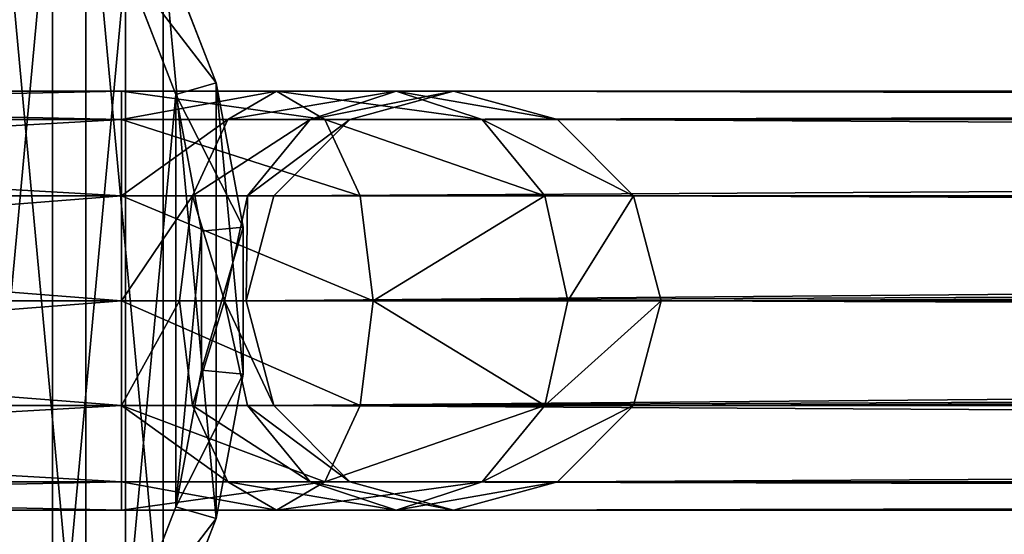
# Model space of a CAD drawing. Extents: x 1 to 199, y -10 to 2.
# Tile 224 of 256: x 100.186 to 101.362, y -4.434 to -3.819. Entities that reach past the tile are written whole.
import ezdxf

# ---------------------------------------------------------------- set-up
doc = ezdxf.new("R2010")
doc.units = 0
doc.header["$LTSCALE"] = 2.54
doc.layers.get('0').update_dxf_attribs({"color": 13, "linetype": 'CONTINUOUS'})

# ---------------------------------------------------------------- blocks, each defined once
blk = doc.blocks.new('SLING-V-10355_STL')
at = {"color": 0}
for p, q in [((100.4203, -3.8947, 131.6377), (100.357, -3.7312, 131.6377)), ((100.4203, -3.8947, 131.6377), (100.357, -3.7312, 131.6377)), ((100.3122, -3.7535, 129.2377), (100.3722, -3.9084, 129.2377)), ((100.3122, -3.7535, 129.2377), (100.3722, -3.9084, 129.2377)), ((100.3722, -3.9084, 129.2377), (100.4203, -3.8947, 131.6377)), ((100.3722, -3.9084, 129.2377), (100.4203, -3.8947, 131.6377)), ((100.4525, -4.067, 131.6377), (100.4203, -3.8947, 131.6377)), ((100.4525, -4.067, 131.6377), (100.4203, -3.8947, 131.6377)), ((98.7072, -3.9047, 130.4285), (100.3072, -3.9047, 130.4285)), ((98.7072, -3.9047, 130.4285), (100.3072, -3.9047, 130.4285)), ((100.3072, -3.9382, 130.5535), (100.3072, -3.9047, 130.4285)), ((100.3072, -3.9047, 130.4285), (100.3072, -3.9382, 130.3035)), ((100.3072, -3.9047, 130.4285), (100.3072, -3.9382, 130.3035)), ((100.3072, -3.9047, 130.4285), (100.4923, -3.9047, 130.3832)), ((100.3072, -3.9047, 130.4285), (100.4923, -3.9047, 130.3832)), ((100.3072, -3.9382, 130.5535), (100.3072, -3.9047, 130.4285)), ((100.3722, -3.9084, 129.2377), (100.4027, -4.0716, 129.2377)), ((100.3722, -3.9084, 129.2377), (100.4027, -4.0716, 129.2377)), ((100.4344, -3.9382, 130.2723), (100.4923, -3.9047, 130.3832)), ((100.4344, -3.9382, 130.2723), (100.4923, -3.9047, 130.3832)), ((100.4923, -3.9047, 130.3832), (100.6354, -3.9047, 130.2573)), ((100.4923, -3.9047, 130.3832), (100.6354, -3.9047, 130.2573)), ((100.4923, -3.9047, 130.3832), (100.5501, -3.9382, 130.494)), ((100.4923, -3.9047, 130.3832), (100.5501, -3.9382, 130.494)), ((100.5328, -3.9382, 130.1858), (100.6354, -3.9047, 130.2573)), ((100.5328, -3.9382, 130.1858), (100.6354, -3.9047, 130.2573)), ((100.7039, -3.9047, 130.0795), (100.58, -3.9382, 130.0636)), ((100.7039, -3.9047, 130.0795), (100.58, -3.9382, 130.0636)), ((100.6354, -3.9047, 130.2573), (100.7039, -3.9047, 130.0795)), ((100.6354, -3.9047, 130.2573), (100.7039, -3.9047, 130.0795)), ((100.6354, -3.9047, 130.2573), (100.7379, -3.9382, 130.3288)), ((100.6354, -3.9047, 130.2573), (100.7379, -3.9382, 130.3288)), ((100.8279, -3.9382, 130.0954), (100.7039, -3.9047, 130.0795)), ((115.5387, -3.9047, 14.571), (100.7039, -3.9047, 130.0795)), ((100.8279, -3.9382, 130.0954), (100.7039, -3.9047, 130.0795)), ((115.5387, -3.9047, 14.571), (100.7039, -3.9047, 130.0795)), ((98.7072, -3.9382, 130.5535), (100.3072, -3.9382, 130.5535)), ((98.7072, -3.9382, 130.5535), (100.3072, -3.9382, 130.5535)), ((98.7072, -3.9382, 130.3035), (100.3072, -3.9382, 130.3035)), ((98.7072, -3.9382, 130.3035), (100.3072, -3.9382, 130.3035)), ((100.3072, -4.0297, 130.645), (100.3072, -3.9382, 130.5535)), ((100.3072, -3.9382, 130.3035), (100.3072, -4.0297, 130.212)), ((100.3072, -3.9382, 130.3035), (100.3072, -4.0297, 130.212)), ((100.3072, -3.9382, 130.3035), (100.4344, -3.9382, 130.2723)), ((100.3072, -3.9382, 130.3035), (100.4344, -3.9382, 130.2723)), ((100.3072, -3.9382, 130.5535), (100.5501, -3.9382, 130.494)), ((100.3072, -3.9382, 130.5535), (100.5501, -3.9382, 130.494)), ((100.3072, -4.0297, 130.645), (100.3072, -3.9382, 130.5535)), ((100.3921, -4.0297, 130.1912), (100.4344, -3.9382, 130.2723)), ((100.3921, -4.0297, 130.1912), (100.4344, -3.9382, 130.2723)), ((100.4344, -3.9382, 130.2723), (100.5328, -3.9382, 130.1858)), ((100.4344, -3.9382, 130.2723), (100.5328, -3.9382, 130.1858)), ((100.4577, -4.0297, 130.1335), (100.5328, -3.9382, 130.1858)), ((100.4577, -4.0297, 130.1335), (100.5328, -3.9382, 130.1858)), ((100.58, -3.9382, 130.0636), (100.4892, -4.0297, 130.0519)), ((100.58, -3.9382, 130.0636), (100.4892, -4.0297, 130.0519)), ((100.5328, -3.9382, 130.1858), (100.58, -3.9382, 130.0636)), ((100.5328, -3.9382, 130.1858), (100.58, -3.9382, 130.0636)), ((100.5501, -3.9382, 130.494), (100.7379, -3.9382, 130.3288)), ((100.5501, -3.9382, 130.494), (100.7379, -3.9382, 130.3288)), ((100.5501, -3.9382, 130.494), (100.5924, -4.0297, 130.5751)), ((100.5501, -3.9382, 130.494), (100.5924, -4.0297, 130.5751)), ((115.4137, -3.9382, 14.563), (100.58, -3.9382, 130.0636)), ((115.4137, -3.9382, 14.563), (100.58, -3.9382, 130.0636)), ((100.7379, -3.9382, 130.3288), (100.8279, -3.9382, 130.0954)), ((100.7379, -3.9382, 130.3288), (100.8279, -3.9382, 130.0954)), ((100.7379, -3.9382, 130.3288), (100.813, -4.0297, 130.3811)), ((100.7379, -3.9382, 130.3288), (100.813, -4.0297, 130.3811)), ((100.9187, -4.0297, 130.1071), (100.8279, -3.9382, 130.0954)), ((100.9187, -4.0297, 130.1071), (100.8279, -3.9382, 130.0954)), ((115.6637, -3.9382, 14.579), (100.8279, -3.9382, 130.0954)), ((115.6637, -3.9382, 14.579), (100.8279, -3.9382, 130.0954)), ((98.7072, -4.0297, 130.645), (100.3072, -4.0297, 130.645)), ((98.7072, -4.0297, 130.645), (100.3072, -4.0297, 130.645)), ((98.7072, -4.0297, 130.212), (100.3072, -4.0297, 130.212)), ((98.7072, -4.0297, 130.212), (100.3072, -4.0297, 130.212)), ((100.3072, -4.1547, 130.6785), (100.3072, -4.0297, 130.645)), ((100.3072, -4.0297, 130.212), (100.3072, -4.1547, 130.1785)), ((100.3072, -4.0297, 130.212), (100.3072, -4.1547, 130.1785)), ((100.3072, -4.0297, 130.212), (100.3921, -4.0297, 130.1912)), ((100.3072, -4.0297, 130.212), (100.3921, -4.0297, 130.1912)), ((100.3072, -4.0297, 130.645), (100.5924, -4.0297, 130.5751)), ((100.3072, -4.0297, 130.645), (100.5924, -4.0297, 130.5751)), ((100.3072, -4.1547, 130.6785), (100.3072, -4.0297, 130.645)), ((100.3766, -4.1547, 130.1615), (100.3921, -4.0297, 130.1912)), ((100.3766, -4.1547, 130.1615), (100.3921, -4.0297, 130.1912)), ((100.3921, -4.0297, 130.1912), (100.4577, -4.0297, 130.1335)), ((100.3921, -4.0297, 130.1912), (100.4577, -4.0297, 130.1335)), ((100.4303, -4.1547, 130.1143), (100.4577, -4.0297, 130.1335)), ((100.4303, -4.1547, 130.1143), (100.4577, -4.0297, 130.1335)), ((100.4892, -4.0297, 130.0519), (100.456, -4.1547, 130.0476)), ((100.456, -4.1547, 130.0476), (115.3222, -4.0297, 14.5572)), ((100.456, -4.1547, 130.0476), (115.3222, -4.0297, 14.5572)), ((100.4892, -4.0297, 130.0519), (100.456, -4.1547, 130.0476)), ((100.4577, -4.0297, 130.1335), (100.4892, -4.0297, 130.0519)), ((100.4577, -4.0297, 130.1335), (100.4892, -4.0297, 130.0519)), ((115.3222, -4.0297, 14.5572), (100.4892, -4.0297, 130.0519)), ((115.3222, -4.0297, 14.5572), (100.4892, -4.0297, 130.0519)), ((100.5924, -4.0297, 130.5751), (100.813, -4.0297, 130.3811)), ((100.5924, -4.0297, 130.5751), (100.813, -4.0297, 130.3811)), ((100.5924, -4.0297, 130.5751), (100.6079, -4.1547, 130.6048)), ((100.5924, -4.0297, 130.5751), (100.6079, -4.1547, 130.6048)), ((100.813, -4.0297, 130.3811), (100.9187, -4.0297, 130.1071)), ((100.813, -4.0297, 130.3811), (100.9187, -4.0297, 130.1071)), ((100.813, -4.0297, 130.3811), (100.8404, -4.1547, 130.4002)), ((100.813, -4.0297, 130.3811), (100.8404, -4.1547, 130.4002)), ((100.9519, -4.1547, 130.1113), (100.9187, -4.0297, 130.1071)), ((115.7552, -4.0297, 14.5849), (100.9187, -4.0297, 130.1071)), ((115.7802, -4.09, 14.5865), (100.9187, -4.0297, 130.1071)), ((100.9519, -4.1547, 130.1113), (100.9187, -4.0297, 130.1071)), ((115.7802, -4.09, 14.5865), (100.9187, -4.0297, 130.1071)), ((115.7552, -4.0297, 14.5849), (100.9187, -4.0297, 130.1071)), ((100.4027, -4.0716, 129.2377), (100.4525, -4.067, 131.6377)), ((100.4027, -4.0716, 129.2377), (100.4525, -4.067, 131.6377)), ((100.4525, -4.2423, 131.6377), (100.4525, -4.067, 131.6377)), ((100.4525, -4.2423, 131.6377), (100.4525, -4.067, 131.6377)), ((100.4027, -4.0716, 129.2377), (100.4027, -4.2377, 129.2377)), ((100.4027, -4.0716, 129.2377), (100.4027, -4.2377, 129.2377)), ((115.2973, -4.09, 14.5556), (100.456, -4.1547, 130.0476)), ((115.2973, -4.09, 14.5556), (100.456, -4.1547, 130.0476)), ((115.7802, -4.09, 14.5865), (100.9519, -4.1547, 130.1113)), ((115.7802, -4.09, 14.5865), (100.9519, -4.1547, 130.1113)), ((98.7072, -4.1547, 130.6785), (100.3072, -4.1547, 130.6785)), ((98.7072, -4.1547, 130.6785), (100.3072, -4.1547, 130.6785)), ((98.7072, -4.1547, 130.1785), (100.3072, -4.1547, 130.1785)), ((98.7072, -4.1547, 130.1785), (100.3072, -4.1547, 130.1785)), ((100.3072, -4.2797, 130.645), (100.3072, -4.1547, 130.6785)), ((100.3072, -4.1547, 130.1785), (100.3072, -4.2797, 130.212)), ((100.3766, -4.1547, 130.1615), (100.3072, -4.1547, 130.1785)), ((100.3072, -4.1547, 130.6785), (100.6079, -4.1547, 130.6048)), ((100.3072, -4.1547, 130.6785), (100.6079, -4.1547, 130.6048)), ((100.3072, -4.2797, 130.645), (100.3072, -4.1547, 130.6785)), ((100.3072, -4.1547, 130.1785), (100.3072, -4.2797, 130.212)), ((100.3766, -4.1547, 130.1615), (100.3072, -4.1547, 130.1785)), ((100.4303, -4.1547, 130.1143), (100.3766, -4.1547, 130.1615)), ((100.3921, -4.2797, 130.1912), (100.3766, -4.1547, 130.1615)), ((100.4303, -4.1547, 130.1143), (100.3766, -4.1547, 130.1615)), ((100.3921, -4.2797, 130.1912), (100.3766, -4.1547, 130.1615)), ((100.456, -4.1547, 130.0476), (100.4303, -4.1547, 130.1143)), ((100.4577, -4.2797, 130.1335), (100.4303, -4.1547, 130.1143)), ((100.456, -4.1547, 130.0476), (100.4303, -4.1547, 130.1143)), ((100.4577, -4.2797, 130.1335), (100.4303, -4.1547, 130.1143)), ((100.456, -4.1547, 130.0476), (100.4892, -4.2797, 130.0519)), ((115.2887, -4.1547, 14.555), (100.456, -4.1547, 130.0476)), ((115.2887, -4.1547, 14.555), (100.456, -4.1547, 130.0476)), ((100.456, -4.1547, 130.0476), (100.4892, -4.2797, 130.0519)), ((115.2887, -4.1547, 14.555), (100.4892, -4.2797, 130.0519)), ((115.2887, -4.1547, 14.555), (100.4892, -4.2797, 130.0519)), ((100.6079, -4.1547, 130.6048), (100.5924, -4.2797, 130.5751)), ((100.6079, -4.1547, 130.6048), (100.5924, -4.2797, 130.5751)), ((100.6079, -4.1547, 130.6048), (100.8404, -4.1547, 130.4002)), ((100.6079, -4.1547, 130.6048), (100.8404, -4.1547, 130.4002)), ((100.8404, -4.1547, 130.4002), (100.813, -4.2797, 130.3811)), ((100.8404, -4.1547, 130.4002), (100.813, -4.2797, 130.3811)), ((100.8404, -4.1547, 130.4002), (100.9519, -4.1547, 130.1113)), ((100.8404, -4.1547, 130.4002), (100.9519, -4.1547, 130.1113)), ((100.9187, -4.2797, 130.1071), (100.9519, -4.1547, 130.1113)), ((100.9187, -4.2797, 130.1071), (100.9519, -4.1547, 130.1113)), ((115.7802, -4.2194, 14.5865), (100.9519, -4.1547, 130.1113)), ((115.7904, -4.1547, 14.587), (100.9519, -4.1547, 130.1113)), ((115.7802, -4.2194, 14.5865), (100.9519, -4.1547, 130.1113)), ((115.7904, -4.1547, 14.587), (100.9519, -4.1547, 130.1113)), ((115.2973, -4.2194, 14.5556), (100.4892, -4.2797, 130.0519)), ((115.2973, -4.2194, 14.5556), (100.4892, -4.2797, 130.0519)), ((100.9187, -4.2797, 130.1071), (115.7802, -4.2194, 14.5865)), ((100.9187, -4.2797, 130.1071), (115.7802, -4.2194, 14.5865)), ((100.4027, -4.2377, 129.2377), (100.3722, -4.401, 129.2377)), ((100.4027, -4.2377, 129.2377), (100.3722, -4.401, 129.2377)), ((100.4027, -4.2377, 129.2377), (100.4525, -4.2423, 131.6377)), ((100.4027, -4.2377, 129.2377), (100.4525, -4.2423, 131.6377)), ((100.4203, -4.4147, 131.6377), (100.4525, -4.2423, 131.6377)), ((100.4203, -4.4147, 131.6377), (100.4525, -4.2423, 131.6377)), ((98.7072, -4.2797, 130.645), (100.3072, -4.2797, 130.645)), ((98.7072, -4.2797, 130.645), (100.3072, -4.2797, 130.645)), ((98.7072, -4.2797, 130.212), (100.3072, -4.2797, 130.212)), ((98.7072, -4.2797, 130.212), (100.3072, -4.2797, 130.212)), ((100.3072, -4.3712, 130.5535), (100.3072, -4.2797, 130.645)), ((100.3072, -4.2797, 130.212), (100.3072, -4.3712, 130.3035)), ((100.3072, -4.2797, 130.645), (100.5924, -4.2797, 130.5751)), ((100.3072, -4.2797, 130.645), (100.5924, -4.2797, 130.5751)), ((100.3072, -4.3712, 130.5535), (100.3072, -4.2797, 130.645)), ((100.3072, -4.2797, 130.212), (100.3072, -4.3712, 130.3035)), ((100.3072, -4.2797, 130.212), (100.3921, -4.2797, 130.1912)), ((100.3072, -4.2797, 130.212), (100.3921, -4.2797, 130.1912)), ((100.4344, -4.3712, 130.2723), (100.3921, -4.2797, 130.1912)), ((100.3921, -4.2797, 130.1912), (100.4577, -4.2797, 130.1335)), ((100.3921, -4.2797, 130.1912), (100.4577, -4.2797, 130.1335)), ((100.4344, -4.3712, 130.2723), (100.3921, -4.2797, 130.1912)), ((100.5328, -4.3712, 130.1858), (100.4577, -4.2797, 130.1335)), ((100.4577, -4.2797, 130.1335), (100.4892, -4.2797, 130.0519)), ((100.4577, -4.2797, 130.1335), (100.4892, -4.2797, 130.0519)), ((100.5328, -4.3712, 130.1858), (100.4577, -4.2797, 130.1335)), ((100.4892, -4.2797, 130.0519), (100.58, -4.3712, 130.0636)), ((100.4892, -4.2797, 130.0519), (100.58, -4.3712, 130.0636)), ((100.4892, -4.2797, 130.0519), (115.3222, -4.2797, 14.5572)), ((100.4892, -4.2797, 130.0519), (115.3222, -4.2797, 14.5572)), ((100.5924, -4.2797, 130.5751), (100.5501, -4.3712, 130.494)), ((100.5924, -4.2797, 130.5751), (100.5501, -4.3712, 130.494)), ((100.5924, -4.2797, 130.5751), (100.813, -4.2797, 130.3811)), ((100.5924, -4.2797, 130.5751), (100.813, -4.2797, 130.3811)), ((100.813, -4.2797, 130.3811), (100.7379, -4.3712, 130.3288)), ((100.813, -4.2797, 130.3811), (100.7379, -4.3712, 130.3288)), ((100.813, -4.2797, 130.3811), (100.9187, -4.2797, 130.1071)), ((100.813, -4.2797, 130.3811), (100.9187, -4.2797, 130.1071)), ((100.8279, -4.3712, 130.0954), (100.9187, -4.2797, 130.1071)), ((100.8279, -4.3712, 130.0954), (100.9187, -4.2797, 130.1071)), ((100.9187, -4.2797, 130.1071), (115.7552, -4.2797, 14.5849)), ((100.9187, -4.2797, 130.1071), (115.7552, -4.2797, 14.5849)), ((98.7072, -4.3712, 130.5535), (100.3072, -4.3712, 130.5535)), ((98.7072, -4.3712, 130.5535), (100.3072, -4.3712, 130.5535)), ((98.7072, -4.3712, 130.3035), (100.3072, -4.3712, 130.3035)), ((98.7072, -4.3712, 130.3035), (100.3072, -4.3712, 130.3035)), ((100.3072, -4.4047, 130.4285), (100.3072, -4.3712, 130.5535)), ((100.3072, -4.3712, 130.3035), (100.3072, -4.4047, 130.4285)), ((100.3072, -4.3712, 130.5535), (100.5501, -4.3712, 130.494)), ((100.3072, -4.3712, 130.5535), (100.5501, -4.3712, 130.494)), ((100.3072, -4.4047, 130.4285), (100.3072, -4.3712, 130.5535)), ((100.3072, -4.3712, 130.3035), (100.3072, -4.4047, 130.4285)), ((100.3072, -4.3712, 130.3035), (100.4344, -4.3712, 130.2723)), ((100.3072, -4.3712, 130.3035), (100.4344, -4.3712, 130.2723)), ((100.4923, -4.4047, 130.3832), (100.4344, -4.3712, 130.2723)), ((100.4344, -4.3712, 130.2723), (100.5328, -4.3712, 130.1858)), ((100.4344, -4.3712, 130.2723), (100.5328, -4.3712, 130.1858)), ((100.4923, -4.4047, 130.3832), (100.4344, -4.3712, 130.2723)), ((100.5501, -4.3712, 130.494), (100.4923, -4.4047, 130.3832)), ((100.5501, -4.3712, 130.494), (100.4923, -4.4047, 130.3832)), ((100.6354, -4.4047, 130.2573), (100.5328, -4.3712, 130.1858)), ((100.5328, -4.3712, 130.1858), (100.58, -4.3712, 130.0636)), ((100.5328, -4.3712, 130.1858), (100.58, -4.3712, 130.0636)), ((100.6354, -4.4047, 130.2573), (100.5328, -4.3712, 130.1858)), ((100.5501, -4.3712, 130.494), (100.7379, -4.3712, 130.3288)), ((100.5501, -4.3712, 130.494), (100.7379, -4.3712, 130.3288)), ((100.58, -4.3712, 130.0636), (100.7039, -4.4047, 130.0795)), ((100.58, -4.3712, 130.0636), (100.7039, -4.4047, 130.0795)), ((100.58, -4.3712, 130.0636), (115.4137, -4.3712, 14.563)), ((100.58, -4.3712, 130.0636), (115.4137, -4.3712, 14.563)), ((100.7379, -4.3712, 130.3288), (100.6354, -4.4047, 130.2573)), ((100.7379, -4.3712, 130.3288), (100.6354, -4.4047, 130.2573)), ((100.7039, -4.4047, 130.0795), (100.8279, -4.3712, 130.0954)), ((100.7039, -4.4047, 130.0795), (100.8279, -4.3712, 130.0954)), ((100.7379, -4.3712, 130.3288), (100.8279, -4.3712, 130.0954)), ((100.7379, -4.3712, 130.3288), (100.8279, -4.3712, 130.0954)), ((100.8279, -4.3712, 130.0954), (115.6637, -4.3712, 14.579)), ((100.8279, -4.3712, 130.0954), (115.6637, -4.3712, 14.579)), ((98.7072, -4.4047, 130.4285), (100.3072, -4.4047, 130.4285)), ((98.7072, -4.4047, 130.4285), (100.3072, -4.4047, 130.4285)), ((100.3072, -4.4047, 130.4285), (100.4923, -4.4047, 130.3832)), ((100.3072, -4.4047, 130.4285), (100.4923, -4.4047, 130.3832)), ((100.3722, -4.401, 129.2377), (100.3122, -4.5559, 129.2377)), ((100.3722, -4.401, 129.2377), (100.3122, -4.5559, 129.2377)), ((100.3722, -4.401, 129.2377), (100.4203, -4.4147, 131.6377)), ((100.3722, -4.401, 129.2377), (100.4203, -4.4147, 131.6377)), ((100.4923, -4.4047, 130.3832), (100.6354, -4.4047, 130.2573)), ((100.4923, -4.4047, 130.3832), (100.6354, -4.4047, 130.2573)), ((100.6354, -4.4047, 130.2573), (100.7039, -4.4047, 130.0795)), ((100.6354, -4.4047, 130.2573), (100.7039, -4.4047, 130.0795)), ((100.7039, -4.4047, 130.0795), (115.5387, -4.4047, 14.571)), ((100.7039, -4.4047, 130.0795), (115.5387, -4.4047, 14.571)), ((100.357, -4.5781, 131.6377), (100.4203, -4.4147, 131.6377)), ((100.357, -4.5781, 131.6377), (100.4203, -4.4147, 131.6377))]:
    blk.add_line(p, q, dxfattribs=at)
at = {"color": 18}
mesh = blk.add_polyface(dxfattribs=at)
corners = [(98.5928, -4.4147, 131.6377), (98.5606, -4.067, 131.6377), (98.5606, -4.2423, 131.6377), (98.5928, -3.8947, 131.6377), (98.6562, -4.5781, 131.6377), (98.6562, -3.7312, 131.6377), (98.7485, -4.7272, 131.6377), (98.7485, -3.5822, 131.6377), (98.8666, -4.8567, 131.6377), (98.8666, -3.4526, 131.6377), (99.0065, -4.9624, 131.6377), (99.0065, -3.347, 131.6377), (99.1634, -5.0405, 131.6377), (99.1634, -3.2688, 131.6377), (99.332, -5.0885, 131.6377), (99.332, -3.2209, 131.6377), (99.5066, -5.1047, 131.6377), (99.5066, -3.2047, 131.6377), (99.6811, -5.0885, 131.6377), (99.6811, -3.2209, 131.6377), (99.8498, -5.0405, 131.6377), (99.8498, -3.2688, 131.6377), (100.0067, -4.9624, 131.6377), (100.0067, -3.347, 131.6377), (100.1466, -4.8567, 131.6377), (100.1466, -3.4526, 131.6377), (100.2647, -4.7272, 131.6377), (100.2647, -3.5822, 131.6377), (100.357, -4.5781, 131.6377), (100.357, -3.7312, 131.6377), (100.4203, -4.4147, 131.6377), (100.4203, -3.8947, 131.6377), (100.4525, -4.2423, 131.6377), (100.4525, -4.067, 131.6377)]
mesh.append_faces([[corners[k] for k in face] for face in [(0, 1, 2), (31, 32, 33)]], dxfattribs={"vtx0": -1, "color": 18})
mesh.append_faces([[corners[k] for k in face] for face in [(1, 0, 3), (3, 4, 5), (5, 6, 7), (7, 8, 9), (9, 10, 11), (11, 12, 13), (13, 14, 15), (15, 16, 17), (17, 18, 19), (19, 20, 21), (21, 22, 23), (23, 24, 25), (25, 26, 27), (27, 28, 29), (29, 30, 31)]], dxfattribs={"vtx0": -1, "vtx1": -1, "color": 18})
mesh.append_faces([[corners[k] for k in face] for face in [(3, 0, 4), (5, 4, 6), (7, 6, 8), (9, 8, 10), (11, 10, 12), (13, 12, 14), (15, 14, 16), (17, 16, 18), (19, 18, 20), (21, 20, 22), (23, 22, 24), (25, 24, 26), (27, 26, 28), (29, 28, 30), (31, 30, 32)]], dxfattribs={"vtx0": -1, "vtx2": -1, "color": 18})
mesh = blk.add_polyface(dxfattribs=at)
corners = [(98.6409, -3.9084, 129.2377), (98.6104, -4.2377, 129.2377), (98.6104, -4.0716, 129.2377), (98.6409, -4.401, 129.2377), (98.7009, -3.7535, 129.2377), (98.7009, -4.5559, 129.2377), (98.7884, -3.6123, 129.2377), (98.7884, -4.6971, 129.2377), (98.9003, -3.4896, 129.2377), (98.9003, -4.8198, 129.2377), (99.0328, -3.3895, 129.2377), (99.0328, -4.9199, 129.2377), (99.1815, -3.3155, 129.2377), (99.1815, -4.9939, 129.2377), (99.3412, -3.27, 129.2377), (99.3412, -5.0394, 129.2377), (99.5066, -3.2547, 129.2377), (99.5066, -5.0547, 129.2377), (99.672, -3.27, 129.2377), (99.672, -5.0394, 129.2377), (99.8317, -3.3155, 129.2377), (99.8317, -4.9939, 129.2377), (99.9804, -3.3895, 129.2377), (99.9804, -4.9199, 129.2377), (100.1129, -3.4896, 129.2377), (100.1129, -4.8198, 129.2377), (100.2248, -3.6123, 129.2377), (100.2248, -4.6971, 129.2377), (100.3122, -3.7535, 129.2377), (100.3122, -4.5559, 129.2377), (100.3722, -3.9084, 129.2377), (100.3722, -4.401, 129.2377), (100.4027, -4.0716, 129.2377), (100.4027, -4.2377, 129.2377)]
mesh.append_faces([[corners[k] for k in face] for face in [(0, 1, 2), (31, 32, 33)]], dxfattribs={"vtx0": -1, "color": 18})
mesh.append_faces([[corners[k] for k in face] for face in [(1, 0, 3), (3, 4, 5), (5, 6, 7), (7, 8, 9), (9, 10, 11), (11, 12, 13), (13, 14, 15), (15, 16, 17), (17, 18, 19), (19, 20, 21), (21, 22, 23), (23, 24, 25), (25, 26, 27), (27, 28, 29), (29, 30, 31)]], dxfattribs={"vtx0": -1, "vtx1": -1, "color": 18})
mesh.append_faces([[corners[k] for k in face] for face in [(3, 0, 4), (5, 4, 6), (7, 6, 8), (9, 8, 10), (11, 10, 12), (13, 12, 14), (15, 14, 16), (17, 16, 18), (19, 18, 20), (21, 20, 22), (23, 22, 24), (25, 24, 26), (27, 26, 28), (29, 28, 30), (31, 30, 32)]], dxfattribs={"vtx0": -1, "vtx2": -1, "color": 18})
mesh = blk.add_polyface(dxfattribs=at)
corners = [(100.3122, -3.7535, 129.2377), (100.4203, -3.8947, 131.6377), (100.3722, -3.9084, 129.2377), (100.357, -3.7312, 131.6377)]
mesh.append_faces([[corners[k] for k in face] for face in [(0, 1, 2), (1, 0, 3)]], dxfattribs={"vtx0": -1, "color": 18})
mesh = blk.add_polyface(dxfattribs=at)
corners = [(100.3722, -3.9084, 129.2377), (100.4525, -4.067, 131.6377), (100.4027, -4.0716, 129.2377), (100.4203, -3.8947, 131.6377)]
mesh.append_faces([[corners[k] for k in face] for face in [(0, 1, 2), (1, 0, 3)]], dxfattribs={"vtx0": -1, "color": 18})
mesh = blk.add_polyface(dxfattribs=at)
corners = [(98.7072, -3.9382, 130.5535), (100.3072, -3.9047, 130.4285), (98.7072, -3.9047, 130.4285), (100.3072, -3.9382, 130.5535)]
mesh.append_faces([[corners[k] for k in face] for face in [(0, 1, 2), (1, 0, 3)]], dxfattribs={"vtx0": -1, "color": 18})
mesh = blk.add_polyface(dxfattribs=at)
corners = [(98.7072, -3.9047, 130.4285), (100.3072, -3.9382, 130.3035), (98.7072, -3.9382, 130.3035), (100.3072, -3.9047, 130.4285)]
mesh.append_faces([[corners[k] for k in face] for face in [(0, 1, 2), (1, 0, 3)]], dxfattribs={"vtx0": -1, "color": 18})
mesh = blk.add_polyface(dxfattribs=at)
corners = [(100.3072, -3.9382, 130.3035), (100.4923, -3.9047, 130.3832), (100.4344, -3.9382, 130.2723), (100.3072, -3.9047, 130.4285)]
mesh.append_faces([[corners[k] for k in face] for face in [(0, 1, 2), (1, 0, 3)]], dxfattribs={"vtx0": -1, "color": 18})
mesh = blk.add_polyface(dxfattribs=at)
corners = [(100.3072, -3.9047, 130.4285), (100.5501, -3.9382, 130.494), (100.4923, -3.9047, 130.3832), (100.3072, -3.9382, 130.5535)]
mesh.append_faces([[corners[k] for k in face] for face in [(0, 1, 2), (1, 0, 3)]], dxfattribs={"vtx0": -1, "color": 18})
mesh = blk.add_polyface(dxfattribs=at)
corners = [(100.4344, -3.9382, 130.2723), (100.6354, -3.9047, 130.2573), (100.5328, -3.9382, 130.1858), (100.4923, -3.9047, 130.3832)]
mesh.append_faces([[corners[k] for k in face] for face in [(0, 1, 2), (1, 0, 3)]], dxfattribs={"vtx0": -1, "color": 18})
mesh = blk.add_polyface(dxfattribs=at)
corners = [(100.4923, -3.9047, 130.3832), (100.7379, -3.9382, 130.3288), (100.6354, -3.9047, 130.2573), (100.5501, -3.9382, 130.494)]
mesh.append_faces([[corners[k] for k in face] for face in [(0, 1, 2), (1, 0, 3)]], dxfattribs={"vtx0": -1, "color": 18})
mesh = blk.add_polyface(dxfattribs=at)
corners = [(100.5328, -3.9382, 130.1858), (100.7039, -3.9047, 130.0795), (100.58, -3.9382, 130.0636), (100.6354, -3.9047, 130.2573)]
mesh.append_faces([[corners[k] for k in face] for face in [(0, 1, 2), (1, 0, 3)]], dxfattribs={"vtx0": -1, "color": 18})
mesh = blk.add_polyface(dxfattribs=at)
corners = [(100.58, -3.9382, 130.0636), (115.5387, -3.9047, 14.571), (115.4137, -3.9382, 14.563), (100.7039, -3.9047, 130.0795)]
mesh.append_faces([[corners[k] for k in face] for face in [(0, 1, 2), (1, 0, 3)]], dxfattribs={"vtx0": -1, "color": 18})
mesh = blk.add_polyface(dxfattribs=at)
corners = [(100.6354, -3.9047, 130.2573), (100.8279, -3.9382, 130.0954), (100.7039, -3.9047, 130.0795), (100.7379, -3.9382, 130.3288)]
mesh.append_faces([[corners[k] for k in face] for face in [(0, 1, 2), (1, 0, 3)]], dxfattribs={"vtx0": -1, "color": 18})
mesh = blk.add_polyface(dxfattribs=at)
corners = [(100.7039, -3.9047, 130.0795), (115.6637, -3.9382, 14.579), (115.5387, -3.9047, 14.571), (100.8279, -3.9382, 130.0954)]
mesh.append_faces([[corners[k] for k in face] for face in [(0, 1, 2), (1, 0, 3)]], dxfattribs={"vtx0": -1, "color": 18})
mesh = blk.add_polyface(dxfattribs=at)
corners = [(100.3072, -4.0297, 130.645), (98.7072, -3.9382, 130.5535), (98.7072, -4.0297, 130.645), (100.3072, -3.9382, 130.5535)]
mesh.append_faces([[corners[k] for k in face] for face in [(0, 1, 2), (1, 0, 3)]], dxfattribs={"vtx0": -1, "color": 18})
mesh = blk.add_polyface(dxfattribs=at)
corners = [(100.3072, -3.9382, 130.3035), (98.7072, -4.0297, 130.212), (98.7072, -3.9382, 130.3035), (100.3072, -4.0297, 130.212)]
mesh.append_faces([[corners[k] for k in face] for face in [(0, 1, 2), (1, 0, 3)]], dxfattribs={"vtx0": -1, "color": 18})
mesh = blk.add_polyface(dxfattribs=at)
corners = [(100.3072, -4.0297, 130.212), (100.4344, -3.9382, 130.2723), (100.3921, -4.0297, 130.1912), (100.3072, -3.9382, 130.3035)]
mesh.append_faces([[corners[k] for k in face] for face in [(0, 1, 2), (1, 0, 3)]], dxfattribs={"vtx0": -1, "color": 18})
mesh = blk.add_polyface(dxfattribs=at)
corners = [(100.5924, -4.0297, 130.5751), (100.3072, -3.9382, 130.5535), (100.3072, -4.0297, 130.645), (100.5501, -3.9382, 130.494)]
mesh.append_faces([[corners[k] for k in face] for face in [(0, 1, 2), (1, 0, 3)]], dxfattribs={"vtx0": -1, "color": 18})
mesh = blk.add_polyface(dxfattribs=at)
corners = [(100.3921, -4.0297, 130.1912), (100.5328, -3.9382, 130.1858), (100.4577, -4.0297, 130.1335), (100.4344, -3.9382, 130.2723)]
mesh.append_faces([[corners[k] for k in face] for face in [(0, 1, 2), (1, 0, 3)]], dxfattribs={"vtx0": -1, "color": 18})
mesh = blk.add_polyface(dxfattribs=at)
corners = [(100.4577, -4.0297, 130.1335), (100.58, -3.9382, 130.0636), (100.4892, -4.0297, 130.0519), (100.5328, -3.9382, 130.1858)]
mesh.append_faces([[corners[k] for k in face] for face in [(0, 1, 2), (1, 0, 3)]], dxfattribs={"vtx0": -1, "color": 18})
mesh = blk.add_polyface(dxfattribs=at)
corners = [(100.4892, -4.0297, 130.0519), (115.4137, -3.9382, 14.563), (115.3222, -4.0297, 14.5572), (100.58, -3.9382, 130.0636)]
mesh.append_faces([[corners[k] for k in face] for face in [(0, 1, 2), (1, 0, 3)]], dxfattribs={"vtx0": -1, "color": 18})
mesh = blk.add_polyface(dxfattribs=at)
corners = [(100.5501, -3.9382, 130.494), (100.813, -4.0297, 130.3811), (100.7379, -3.9382, 130.3288), (100.5924, -4.0297, 130.5751)]
mesh.append_faces([[corners[k] for k in face] for face in [(0, 1, 2), (1, 0, 3)]], dxfattribs={"vtx0": -1, "color": 18})
mesh = blk.add_polyface(dxfattribs=at)
corners = [(100.7379, -3.9382, 130.3288), (100.9187, -4.0297, 130.1071), (100.8279, -3.9382, 130.0954), (100.813, -4.0297, 130.3811)]
mesh.append_faces([[corners[k] for k in face] for face in [(0, 1, 2), (1, 0, 3)]], dxfattribs={"vtx0": -1, "color": 18})
mesh = blk.add_polyface(dxfattribs=at)
corners = [(100.8279, -3.9382, 130.0954), (115.7552, -4.0297, 14.5849), (115.6637, -3.9382, 14.579), (100.9187, -4.0297, 130.1071)]
mesh.append_faces([[corners[k] for k in face] for face in [(0, 1, 2), (1, 0, 3)]], dxfattribs={"vtx0": -1, "color": 18})
mesh = blk.add_polyface(dxfattribs=at)
corners = [(100.3072, -4.1547, 130.6785), (98.7072, -4.0297, 130.645), (98.7072, -4.1547, 130.6785), (100.3072, -4.0297, 130.645)]
mesh.append_faces([[corners[k] for k in face] for face in [(0, 1, 2), (1, 0, 3)]], dxfattribs={"vtx0": -1, "color": 18})
mesh = blk.add_polyface(dxfattribs=at)
corners = [(100.3072, -4.0297, 130.212), (98.7072, -4.1547, 130.1785), (98.7072, -4.0297, 130.212), (100.3072, -4.1547, 130.1785)]
mesh.append_faces([[corners[k] for k in face] for face in [(0, 1, 2), (1, 0, 3)]], dxfattribs={"vtx0": -1, "color": 18})
mesh = blk.add_polyface(dxfattribs=at)
corners = [(100.3921, -4.0297, 130.1912), (100.3072, -4.1547, 130.1785), (100.3072, -4.0297, 130.212), (100.3766, -4.1547, 130.1615)]
mesh.append_faces([[corners[k] for k in face] for face in [(0, 1, 2), (1, 0, 3)]], dxfattribs={"vtx0": -1, "color": 18})
mesh = blk.add_polyface(dxfattribs=at)
corners = [(100.6079, -4.1547, 130.6048), (100.3072, -4.0297, 130.645), (100.3072, -4.1547, 130.6785), (100.5924, -4.0297, 130.5751)]
mesh.append_faces([[corners[k] for k in face] for face in [(0, 1, 2), (1, 0, 3)]], dxfattribs={"vtx0": -1, "color": 18})
mesh = blk.add_polyface(dxfattribs=at)
corners = [(100.3921, -4.0297, 130.1912), (100.4303, -4.1547, 130.1143), (100.3766, -4.1547, 130.1615), (100.4577, -4.0297, 130.1335)]
mesh.append_faces([[corners[k] for k in face] for face in [(0, 1, 2), (1, 0, 3)]], dxfattribs={"vtx0": -1, "color": 18})
mesh = blk.add_polyface(dxfattribs=at)
corners = [(100.4577, -4.0297, 130.1335), (100.456, -4.1547, 130.0476), (100.4303, -4.1547, 130.1143), (100.4892, -4.0297, 130.0519)]
mesh.append_faces([[corners[k] for k in face] for face in [(0, 1, 2), (1, 0, 3)]], dxfattribs={"vtx0": -1, "color": 18})
mesh = blk.add_polyface(dxfattribs=at)
corners = [(115.3222, -4.0297, 14.5572), (115.2973, -4.09, 14.5556), (100.456, -4.1547, 130.0476)]
mesh.append_faces([[corners[k] for k in face] for face in [(0, 1, 2)]], dxfattribs={"color": 18})
mesh = blk.add_polyface(dxfattribs=at)
corners = [(115.3222, -4.0297, 14.5572), (100.456, -4.1547, 130.0476), (100.4892, -4.0297, 130.0519)]
mesh.append_faces([[corners[k] for k in face] for face in [(0, 1, 2)]], dxfattribs={"color": 18})
mesh = blk.add_polyface(dxfattribs=at)
corners = [(100.6079, -4.1547, 130.6048), (100.813, -4.0297, 130.3811), (100.5924, -4.0297, 130.5751), (100.8404, -4.1547, 130.4002)]
mesh.append_faces([[corners[k] for k in face] for face in [(0, 1, 2), (1, 0, 3)]], dxfattribs={"vtx0": -1, "color": 18})
mesh = blk.add_polyface(dxfattribs=at)
corners = [(100.9187, -4.0297, 130.1071), (100.8404, -4.1547, 130.4002), (100.9519, -4.1547, 130.1113), (100.813, -4.0297, 130.3811)]
mesh.append_faces([[corners[k] for k in face] for face in [(0, 1, 2), (1, 0, 3)]], dxfattribs={"vtx0": -1, "color": 18})
mesh = blk.add_polyface(dxfattribs=at)
corners = [(100.9187, -4.0297, 130.1071), (100.9519, -4.1547, 130.1113), (115.7802, -4.09, 14.5865)]
mesh.append_faces([[corners[k] for k in face] for face in [(0, 1, 2)]], dxfattribs={"color": 18})
mesh = blk.add_polyface(dxfattribs=at)
corners = [(100.9187, -4.0297, 130.1071), (115.7802, -4.09, 14.5865), (115.7552, -4.0297, 14.5849)]
mesh.append_faces([[corners[k] for k in face] for face in [(0, 1, 2)]], dxfattribs={"color": 18})
mesh = blk.add_polyface(dxfattribs=at)
corners = [(100.4027, -4.2377, 129.2377), (100.4525, -4.067, 131.6377), (100.4525, -4.2423, 131.6377), (100.4027, -4.0716, 129.2377)]
mesh.append_faces([[corners[k] for k in face] for face in [(0, 1, 2), (1, 0, 3)]], dxfattribs={"vtx0": -1, "color": 18})
mesh = blk.add_polyface(dxfattribs=at)
corners = [(115.2973, -4.09, 14.5556), (115.2887, -4.1547, 14.555), (100.456, -4.1547, 130.0476)]
mesh.append_faces([[corners[k] for k in face] for face in [(0, 1, 2)]], dxfattribs={"color": 18})
mesh = blk.add_polyface(dxfattribs=at)
corners = [(115.7802, -4.09, 14.5865), (100.9519, -4.1547, 130.1113), (115.7904, -4.1547, 14.587)]
mesh.append_faces([[corners[k] for k in face] for face in [(0, 1, 2)]], dxfattribs={"color": 18})
mesh = blk.add_polyface(dxfattribs=at)
corners = [(100.3072, -4.2797, 130.645), (98.7072, -4.1547, 130.6785), (98.7072, -4.2797, 130.645), (100.3072, -4.1547, 130.6785)]
mesh.append_faces([[corners[k] for k in face] for face in [(0, 1, 2), (1, 0, 3)]], dxfattribs={"vtx0": -1, "color": 18})
mesh = blk.add_polyface(dxfattribs=at)
corners = [(100.3072, -4.1547, 130.1785), (98.7072, -4.2797, 130.212), (98.7072, -4.1547, 130.1785), (100.3072, -4.2797, 130.212)]
mesh.append_faces([[corners[k] for k in face] for face in [(0, 1, 2), (1, 0, 3)]], dxfattribs={"vtx0": -1, "color": 18})
mesh = blk.add_polyface(dxfattribs=at)
corners = [(100.5924, -4.2797, 130.5751), (100.3072, -4.1547, 130.6785), (100.3072, -4.2797, 130.645), (100.6079, -4.1547, 130.6048)]
mesh.append_faces([[corners[k] for k in face] for face in [(0, 1, 2), (1, 0, 3)]], dxfattribs={"vtx0": -1, "color": 18})
mesh = blk.add_polyface(dxfattribs=at)
corners = [(100.3766, -4.1547, 130.1615), (100.3072, -4.2797, 130.212), (100.3072, -4.1547, 130.1785), (100.3921, -4.2797, 130.1912)]
mesh.append_faces([[corners[k] for k in face] for face in [(0, 1, 2), (1, 0, 3)]], dxfattribs={"vtx0": -1, "color": 18})
mesh = blk.add_polyface(dxfattribs=at)
corners = [(100.4303, -4.1547, 130.1143), (100.3921, -4.2797, 130.1912), (100.3766, -4.1547, 130.1615), (100.4577, -4.2797, 130.1335)]
mesh.append_faces([[corners[k] for k in face] for face in [(0, 1, 2), (1, 0, 3)]], dxfattribs={"vtx0": -1, "color": 18})
mesh = blk.add_polyface(dxfattribs=at)
corners = [(100.4303, -4.1547, 130.1143), (100.4892, -4.2797, 130.0519), (100.4577, -4.2797, 130.1335), (100.456, -4.1547, 130.0476)]
mesh.append_faces([[corners[k] for k in face] for face in [(0, 1, 2), (1, 0, 3)]], dxfattribs={"vtx0": -1, "color": 18})
mesh = blk.add_polyface(dxfattribs=at)
corners = [(115.2887, -4.1547, 14.555), (100.4892, -4.2797, 130.0519), (100.456, -4.1547, 130.0476)]
mesh.append_faces([[corners[k] for k in face] for face in [(0, 1, 2)]], dxfattribs={"color": 18})
mesh = blk.add_polyface(dxfattribs=at)
corners = [(115.2887, -4.1547, 14.555), (115.2973, -4.2194, 14.5556), (100.4892, -4.2797, 130.0519)]
mesh.append_faces([[corners[k] for k in face] for face in [(0, 1, 2)]], dxfattribs={"color": 18})
mesh = blk.add_polyface(dxfattribs=at)
corners = [(100.813, -4.2797, 130.3811), (100.6079, -4.1547, 130.6048), (100.5924, -4.2797, 130.5751), (100.8404, -4.1547, 130.4002)]
mesh.append_faces([[corners[k] for k in face] for face in [(0, 1, 2), (1, 0, 3)]], dxfattribs={"vtx0": -1, "color": 18})
mesh = blk.add_polyface(dxfattribs=at)
corners = [(100.9519, -4.1547, 130.1113), (100.813, -4.2797, 130.3811), (100.9187, -4.2797, 130.1071), (100.8404, -4.1547, 130.4002)]
mesh.append_faces([[corners[k] for k in face] for face in [(0, 1, 2), (1, 0, 3)]], dxfattribs={"vtx0": -1, "color": 18})
mesh = blk.add_polyface(dxfattribs=at)
corners = [(100.9519, -4.1547, 130.1113), (100.9187, -4.2797, 130.1071), (115.7802, -4.2194, 14.5865)]
mesh.append_faces([[corners[k] for k in face] for face in [(0, 1, 2)]], dxfattribs={"color": 18})
mesh = blk.add_polyface(dxfattribs=at)
corners = [(100.9519, -4.1547, 130.1113), (115.7802, -4.2194, 14.5865), (115.7904, -4.1547, 14.587)]
mesh.append_faces([[corners[k] for k in face] for face in [(0, 1, 2)]], dxfattribs={"color": 18})
mesh = blk.add_polyface(dxfattribs=at)
corners = [(115.2973, -4.2194, 14.5556), (115.3222, -4.2797, 14.5572), (100.4892, -4.2797, 130.0519)]
mesh.append_faces([[corners[k] for k in face] for face in [(0, 1, 2)]], dxfattribs={"color": 18})
mesh = blk.add_polyface(dxfattribs=at)
corners = [(115.7802, -4.2194, 14.5865), (100.9187, -4.2797, 130.1071), (115.7552, -4.2797, 14.5849)]
mesh.append_faces([[corners[k] for k in face] for face in [(0, 1, 2)]], dxfattribs={"color": 18})
mesh = blk.add_polyface(dxfattribs=at)
corners = [(100.3722, -4.401, 129.2377), (100.4525, -4.2423, 131.6377), (100.4203, -4.4147, 131.6377), (100.4027, -4.2377, 129.2377)]
mesh.append_faces([[corners[k] for k in face] for face in [(0, 1, 2), (1, 0, 3)]], dxfattribs={"vtx0": -1, "color": 18})
mesh = blk.add_polyface(dxfattribs=at)
corners = [(100.3072, -4.3712, 130.5535), (98.7072, -4.2797, 130.645), (98.7072, -4.3712, 130.5535), (100.3072, -4.2797, 130.645)]
mesh.append_faces([[corners[k] for k in face] for face in [(0, 1, 2), (1, 0, 3)]], dxfattribs={"vtx0": -1, "color": 18})
mesh = blk.add_polyface(dxfattribs=at)
corners = [(100.3072, -4.2797, 130.212), (98.7072, -4.3712, 130.3035), (98.7072, -4.2797, 130.212), (100.3072, -4.3712, 130.3035)]
mesh.append_faces([[corners[k] for k in face] for face in [(0, 1, 2), (1, 0, 3)]], dxfattribs={"vtx0": -1, "color": 18})
mesh = blk.add_polyface(dxfattribs=at)
corners = [(100.5501, -4.3712, 130.494), (100.3072, -4.2797, 130.645), (100.3072, -4.3712, 130.5535), (100.5924, -4.2797, 130.5751)]
mesh.append_faces([[corners[k] for k in face] for face in [(0, 1, 2), (1, 0, 3)]], dxfattribs={"vtx0": -1, "color": 18})
mesh = blk.add_polyface(dxfattribs=at)
corners = [(100.4344, -4.3712, 130.2723), (100.3072, -4.2797, 130.212), (100.3921, -4.2797, 130.1912), (100.3072, -4.3712, 130.3035)]
mesh.append_faces([[corners[k] for k in face] for face in [(0, 1, 2), (1, 0, 3)]], dxfattribs={"vtx0": -1, "color": 18})
mesh = blk.add_polyface(dxfattribs=at)
corners = [(100.5328, -4.3712, 130.1858), (100.3921, -4.2797, 130.1912), (100.4577, -4.2797, 130.1335), (100.4344, -4.3712, 130.2723)]
mesh.append_faces([[corners[k] for k in face] for face in [(0, 1, 2), (1, 0, 3)]], dxfattribs={"vtx0": -1, "color": 18})
mesh = blk.add_polyface(dxfattribs=at)
corners = [(100.58, -4.3712, 130.0636), (100.4577, -4.2797, 130.1335), (100.4892, -4.2797, 130.0519), (100.5328, -4.3712, 130.1858)]
mesh.append_faces([[corners[k] for k in face] for face in [(0, 1, 2), (1, 0, 3)]], dxfattribs={"vtx0": -1, "color": 18})
mesh = blk.add_polyface(dxfattribs=at)
corners = [(115.4137, -4.3712, 14.563), (100.4892, -4.2797, 130.0519), (115.3222, -4.2797, 14.5572), (100.58, -4.3712, 130.0636)]
mesh.append_faces([[corners[k] for k in face] for face in [(0, 1, 2), (1, 0, 3)]], dxfattribs={"vtx0": -1, "color": 18})
mesh = blk.add_polyface(dxfattribs=at)
corners = [(100.813, -4.2797, 130.3811), (100.5501, -4.3712, 130.494), (100.7379, -4.3712, 130.3288), (100.5924, -4.2797, 130.5751)]
mesh.append_faces([[corners[k] for k in face] for face in [(0, 1, 2), (1, 0, 3)]], dxfattribs={"vtx0": -1, "color": 18})
mesh = blk.add_polyface(dxfattribs=at)
corners = [(100.9187, -4.2797, 130.1071), (100.7379, -4.3712, 130.3288), (100.8279, -4.3712, 130.0954), (100.813, -4.2797, 130.3811)]
mesh.append_faces([[corners[k] for k in face] for face in [(0, 1, 2), (1, 0, 3)]], dxfattribs={"vtx0": -1, "color": 18})
mesh = blk.add_polyface(dxfattribs=at)
corners = [(115.7552, -4.2797, 14.5849), (100.8279, -4.3712, 130.0954), (115.6637, -4.3712, 14.579), (100.9187, -4.2797, 130.1071)]
mesh.append_faces([[corners[k] for k in face] for face in [(0, 1, 2), (1, 0, 3)]], dxfattribs={"vtx0": -1, "color": 18})
mesh = blk.add_polyface(dxfattribs=at)
corners = [(100.3072, -4.3712, 130.5535), (98.7072, -4.4047, 130.4285), (100.3072, -4.4047, 130.4285), (98.7072, -4.3712, 130.5535)]
mesh.append_faces([[corners[k] for k in face] for face in [(0, 1, 2), (1, 0, 3)]], dxfattribs={"vtx0": -1, "color": 18})
mesh = blk.add_polyface(dxfattribs=at)
corners = [(100.3072, -4.4047, 130.4285), (98.7072, -4.3712, 130.3035), (100.3072, -4.3712, 130.3035), (98.7072, -4.4047, 130.4285)]
mesh.append_faces([[corners[k] for k in face] for face in [(0, 1, 2), (1, 0, 3)]], dxfattribs={"vtx0": -1, "color": 18})
mesh = blk.add_polyface(dxfattribs=at)
corners = [(100.5501, -4.3712, 130.494), (100.3072, -4.4047, 130.4285), (100.4923, -4.4047, 130.3832), (100.3072, -4.3712, 130.5535)]
mesh.append_faces([[corners[k] for k in face] for face in [(0, 1, 2), (1, 0, 3)]], dxfattribs={"vtx0": -1, "color": 18})
mesh = blk.add_polyface(dxfattribs=at)
corners = [(100.4923, -4.4047, 130.3832), (100.3072, -4.3712, 130.3035), (100.4344, -4.3712, 130.2723), (100.3072, -4.4047, 130.4285)]
mesh.append_faces([[corners[k] for k in face] for face in [(0, 1, 2), (1, 0, 3)]], dxfattribs={"vtx0": -1, "color": 18})
mesh = blk.add_polyface(dxfattribs=at)
corners = [(100.6354, -4.4047, 130.2573), (100.4344, -4.3712, 130.2723), (100.5328, -4.3712, 130.1858), (100.4923, -4.4047, 130.3832)]
mesh.append_faces([[corners[k] for k in face] for face in [(0, 1, 2), (1, 0, 3)]], dxfattribs={"vtx0": -1, "color": 18})
mesh = blk.add_polyface(dxfattribs=at)
corners = [(100.7379, -4.3712, 130.3288), (100.4923, -4.4047, 130.3832), (100.6354, -4.4047, 130.2573), (100.5501, -4.3712, 130.494)]
mesh.append_faces([[corners[k] for k in face] for face in [(0, 1, 2), (1, 0, 3)]], dxfattribs={"vtx0": -1, "color": 18})
mesh = blk.add_polyface(dxfattribs=at)
corners = [(100.7039, -4.4047, 130.0795), (100.5328, -4.3712, 130.1858), (100.58, -4.3712, 130.0636), (100.6354, -4.4047, 130.2573)]
mesh.append_faces([[corners[k] for k in face] for face in [(0, 1, 2), (1, 0, 3)]], dxfattribs={"vtx0": -1, "color": 18})
mesh = blk.add_polyface(dxfattribs=at)
corners = [(115.5387, -4.4047, 14.571), (100.58, -4.3712, 130.0636), (115.4137, -4.3712, 14.563), (100.7039, -4.4047, 130.0795)]
mesh.append_faces([[corners[k] for k in face] for face in [(0, 1, 2), (1, 0, 3)]], dxfattribs={"vtx0": -1, "color": 18})
mesh = blk.add_polyface(dxfattribs=at)
corners = [(100.8279, -4.3712, 130.0954), (100.6354, -4.4047, 130.2573), (100.7039, -4.4047, 130.0795), (100.7379, -4.3712, 130.3288)]
mesh.append_faces([[corners[k] for k in face] for face in [(0, 1, 2), (1, 0, 3)]], dxfattribs={"vtx0": -1, "color": 18})
mesh = blk.add_polyface(dxfattribs=at)
corners = [(115.6637, -4.3712, 14.579), (100.7039, -4.4047, 130.0795), (115.5387, -4.4047, 14.571), (100.8279, -4.3712, 130.0954)]
mesh.append_faces([[corners[k] for k in face] for face in [(0, 1, 2), (1, 0, 3)]], dxfattribs={"vtx0": -1, "color": 18})
mesh = blk.add_polyface(dxfattribs=at)
corners = [(100.3122, -4.5559, 129.2377), (100.4203, -4.4147, 131.6377), (100.357, -4.5781, 131.6377), (100.3722, -4.401, 129.2377)]
mesh.append_faces([[corners[k] for k in face] for face in [(0, 1, 2), (1, 0, 3)]], dxfattribs={"vtx0": -1, "color": 18})

msp = doc.modelspace()

# ---------------------------------------------------------------- block references
at = {"color": 0}
msp.add_blockref('SLING-V-10355_STL', (0, 0), dxfattribs=at)

doc.saveas('drawing.dxf')
